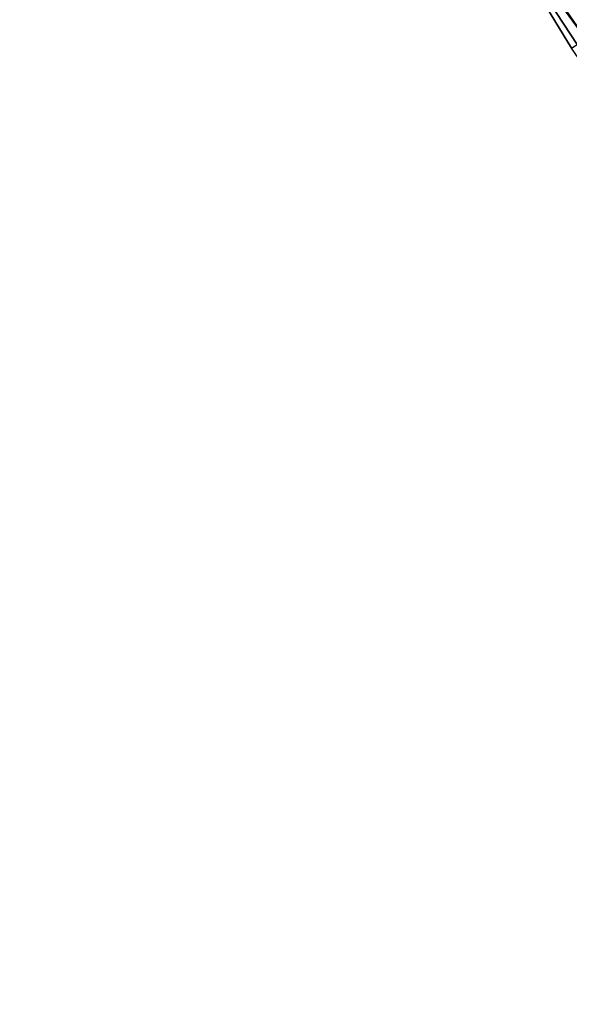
# Model space of a CAD drawing. Header units: feet. Extents: x 2007189 to 2022806, y 818621 to 837694.
# Tile 37 of 256: x 2014088 to 2014142, y 821578 to 821675. Entities that reach past the tile are written whole.
import ezdxf

# ---------------------------------------------------------------- set-up
doc = ezdxf.new("R2010")
doc.units = ezdxf.units.FT
doc.header["$MEASUREMENT"] = 0
doc.layers.add('I-77-MM17-21_SB-Surface-Border', color=7, linetype='Continuous')
doc.layers.add('I-77-MM17-21_SB-Surface-TIN', color=7, linetype='Continuous')

msp = doc.modelspace()

# ---------------------------------------------------------------- linework, layer by layer
at = {"layer": 'I-77-MM17-21_SB-Surface-Border', "color": 3, "linetype": 'Continuous', "lineweight": -3}
msp.add_polyline3d([(2014212.197, 821574.11, 271.309), (2014200.349, 821590.476, 271.5), (2014188.535, 821606.615, 271.703), (2014177.381, 821623.303, 271.879), (2014165.895, 821639.674, 272.086), (2014154.133, 821655.853, 272.289), (2014142.7, 821672.433, 272.474), (2014132.284, 821689.545, 272.639), (2014120.969, 821706.007, 272.825), (2014110.469, 821723.063, 272.995), (2014099.28, 821739.64, 273.217), (2014088.284, 821756.597, 273.422)], dxfattribs=at)
at = {"layer": 'I-77-MM17-21_SB-Surface-TIN', "color": 128, "linetype": 'Continuous', "lineweight": -3}
for points in [[(2014145.725, 821674.524, 272.375), (2014134.357, 821690.978, 272.567), (2014133.534, 821690.409, 272.597)], [(2014146.548, 821675.093, 272.345), (2014135.179, 821691.546, 272.54), (2014134.357, 821690.978, 272.567)], [(2014145.725, 821674.524, 272.375), (2014146.548, 821675.093, 272.345), (2014134.357, 821690.978, 272.567)], [(2014146.548, 821675.093, 272.345), (2014147.37, 821675.662, 272.318), (2014135.179, 821691.546, 272.54)], [(2014144.903, 821673.955, 272.404), (2014133.534, 821690.409, 272.597), (2014132.711, 821689.84, 272.626)], [(2014144.903, 821673.955, 272.404), (2014145.725, 821674.524, 272.375), (2014133.534, 821690.409, 272.597)], [(2014144.08, 821673.387, 272.43), (2014132.711, 821689.84, 272.626), (2014132.284, 821689.545, 272.639)], [(2014142.7, 821672.433, 272.474), (2014143.257, 821672.818, 272.457), (2014132.284, 821689.545, 272.639)], [(2014143.257, 821672.818, 272.457), (2014144.08, 821673.387, 272.43), (2014132.284, 821689.545, 272.639)], [(2014144.08, 821673.387, 272.43), (2014144.903, 821673.955, 272.404), (2014132.711, 821689.84, 272.626)]]:
    msp.add_3dface(points, dxfattribs=at)

doc.saveas('drawing.dxf')
